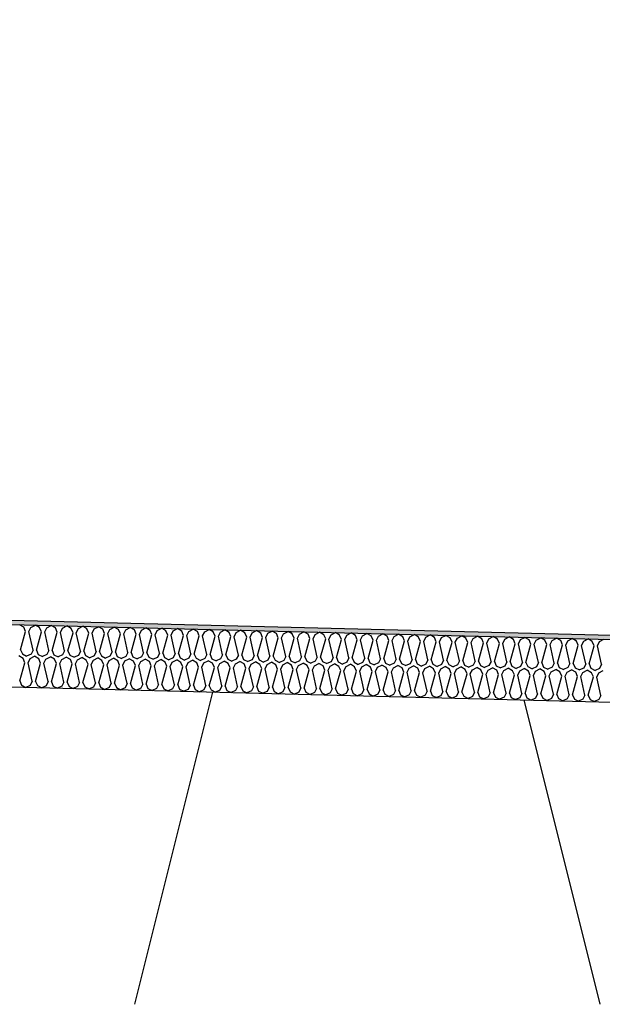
# Model space of a CAD drawing. Header units: millimetres. Extents: x -78790 to -55226, y -2070 to 11020.
# Tile 94 of 108: x -63424 to -63144, y 6969 to 7442. Entities that reach past the tile are written whole.
import ezdxf

# ---------------------------------------------------------------- set-up
doc = ezdxf.new("R2010")
doc.units = ezdxf.units.MM
doc.header["$LTSCALE"] = 0.5
doc.header["$MEASUREMENT"] = 0
doc.linetypes.add('PLINE', pattern=[0])
for name, color, linetype in [('261- Primærkonstruksjon (tak) (Skravur)(Nye konstruksjoner)', 7, 'Continuous'), ('261- Primærkonstruksjon (tak)(Nye konstruksjoner)', 7, 'Continuous'), ('262- Taktekking (Skravur)(Nye konstruksjoner)', 7, 'Continuous'), ('262- Taktekking(Nye konstruksjoner)', 7, 'Continuous')]:
    doc.layers.add(name, color=color, linetype=linetype)

# ---------------------------------------------------------------- blocks, each defined once
blk = doc.blocks.new('*X12')
at = {"layer": '262- Taktekking (Skravur)(Nye konstruksjoner)', "linetype": 'PLINE'}
for p, q in [((-63421.83, 7149.94), (-63423.88, 7151.15)), ((-63418.39, 7149.86), (-63416.29, 7150.96)), ((-63414.25, 7149.75), (-63416.29, 7150.96)), ((-63423.38, 7139.15), (-63420.96, 7147.89)), ((-63420.96, 7147.89), (-63421.83, 7149.94)), ((-63419.37, 7147.85), (-63418.39, 7149.86)), ((-63417.39, 7139), (-63419.37, 7147.85)), ((-63415.79, 7138.96), (-63413.37, 7147.7)), ((-63413.37, 7147.7), (-63414.25, 7149.75)), ((-63411.78, 7147.66), (-63410.8, 7149.67)), ((-63409.8, 7138.81), (-63411.78, 7147.66)), ((-63410.8, 7149.67), (-63408.7, 7150.77)), ((-63406.66, 7149.57), (-63408.7, 7150.77)), ((-63408.21, 7138.77), (-63405.79, 7147.51)), ((-63405.79, 7147.51), (-63406.66, 7149.57)), ((-63404.19, 7147.47), (-63403.22, 7149.48)), ((-63402.22, 7138.62), (-63404.19, 7147.47)), ((-63403.22, 7149.48), (-63401.12, 7150.58)), ((-63399.08, 7149.38), (-63401.12, 7150.58)), ((-63400.62, 7138.58), (-63398.2, 7147.32)), ((-63398.2, 7147.32), (-63399.08, 7149.38)), ((-63396.61, 7147.28), (-63395.63, 7149.29)), ((-63394.63, 7138.43), (-63396.61, 7147.28)), ((-63395.63, 7149.29), (-63393.53, 7150.39)), ((-63391.49, 7149.19), (-63393.53, 7150.39)), ((-63393.04, 7138.39), (-63390.62, 7147.13)), ((-63390.62, 7147.13), (-63391.49, 7149.19)), ((-63389.02, 7147.09), (-63388.05, 7149.1)), ((-63387.04, 7138.24), (-63389.02, 7147.09)), ((-63388.05, 7149.1), (-63385.95, 7150.2)), ((-63383.9, 7149), (-63385.95, 7150.2)), ((-63385.45, 7138.2), (-63383.03, 7146.94)), ((-63383.03, 7146.94), (-63383.9, 7149)), ((-63381.44, 7146.9), (-63380.46, 7148.91)), ((-63379.46, 7138.05), (-63381.44, 7146.9)), ((-63380.46, 7148.91), (-63378.36, 7150.01)), ((-63376.32, 7148.81), (-63378.36, 7150.01)), ((-63377.86, 7138.01), (-63375.45, 7146.75)), ((-63375.45, 7146.75), (-63376.32, 7148.81)), ((-63373.85, 7146.71), (-63372.88, 7148.72)), ((-63371.87, 7137.86), (-63373.85, 7146.71)), ((-63372.88, 7148.72), (-63370.78, 7149.82)), ((-63368.73, 7148.62), (-63370.78, 7149.82)), ((-63370.28, 7137.82), (-63367.86, 7146.56)), ((-63367.86, 7146.56), (-63368.73, 7148.62)), ((-63366.27, 7146.52), (-63365.29, 7148.53)), ((-63364.29, 7137.67), (-63366.27, 7146.52)), ((-63365.29, 7148.53), (-63363.19, 7149.64)), ((-63361.15, 7148.43), (-63363.19, 7149.64)), ((-63362.69, 7137.63), (-63360.27, 7146.37)), ((-63360.27, 7146.37), (-63361.15, 7148.43)), ((-63358.68, 7146.33), (-63357.71, 7148.34)), ((-63356.7, 7137.48), (-63358.68, 7146.33)), ((-63357.71, 7148.34), (-63355.61, 7149.45)), ((-63353.56, 7148.24), (-63355.61, 7149.45)), ((-63352.69, 7146.18), (-63353.56, 7148.24)), ((-63351.1, 7146.14), (-63350.12, 7148.15)), ((-63350.12, 7148.15), (-63348.02, 7149.26)), ((-63345.98, 7148.05), (-63348.02, 7149.26)), ((-63345.1, 7145.99), (-63345.98, 7148.05)), ((-63343.51, 7145.95), (-63342.53, 7147.96)), ((-63342.53, 7147.96), (-63340.43, 7149.07)), ((-63338.39, 7147.86), (-63340.43, 7149.07)), ((-63337.52, 7145.8), (-63338.39, 7147.86)), ((-63335.92, 7145.76), (-63334.95, 7147.77)), ((-63334.95, 7147.77), (-63332.85, 7148.88)), ((-63330.81, 7147.67), (-63332.85, 7148.88)), ((-63329.93, 7145.61), (-63330.81, 7147.67)), ((-63328.34, 7145.57), (-63327.36, 7147.58)), ((-63327.36, 7147.58), (-63325.26, 7148.69)), ((-63323.22, 7147.48), (-63325.26, 7148.69)), ((-63322.35, 7145.42), (-63323.22, 7147.48)), ((-63320.75, 7145.38), (-63319.78, 7147.39)), ((-63319.78, 7147.39), (-63317.68, 7148.5)), ((-63315.64, 7147.29), (-63317.68, 7148.5)), ((-63314.76, 7145.24), (-63315.64, 7147.29)), ((-63313.17, 7145.2), (-63312.19, 7147.2)), ((-63312.19, 7147.2), (-63310.09, 7148.31)), ((-63308.05, 7147.1), (-63310.09, 7148.31)), ((-63307.18, 7145.05), (-63308.05, 7147.1)), ((-63305.58, 7145.01), (-63304.61, 7147.01)), ((-63304.61, 7147.01), (-63302.51, 7148.12)), ((-63300.46, 7146.91), (-63302.51, 7148.12)), ((-63299.59, 7144.86), (-63300.46, 7146.91)), ((-63298, 7144.82), (-63297.02, 7146.82)), ((-63297.02, 7146.82), (-63294.92, 7147.93)), ((-63292.88, 7146.72), (-63294.92, 7147.93)), ((-63292.01, 7144.67), (-63292.88, 7146.72)), ((-63290.41, 7144.63), (-63289.44, 7146.63)), ((-63289.44, 7146.63), (-63287.34, 7147.74)), ((-63285.29, 7146.53), (-63287.34, 7147.74)), ((-63284.42, 7144.48), (-63285.29, 7146.53)), ((-63282.83, 7144.44), (-63281.85, 7146.44)), ((-63281.85, 7146.44), (-63279.75, 7147.55)), ((-63277.71, 7146.34), (-63279.75, 7147.55)), ((-63276.83, 7144.29), (-63277.71, 7146.34)), ((-63275.24, 7144.25), (-63274.27, 7146.26)), ((-63274.27, 7146.26), (-63272.16, 7147.36)), ((-63270.12, 7146.15), (-63272.16, 7147.36)), ((-63266.68, 7146.07), (-63264.58, 7147.17)), ((-63262.54, 7145.96), (-63264.58, 7147.17)), ((-63259.09, 7145.88), (-63256.99, 7146.98)), ((-63254.95, 7145.77), (-63256.99, 7146.98)), ((-63251.51, 7145.69), (-63249.41, 7146.79)), ((-63247.37, 7145.58), (-63249.41, 7146.79)), ((-63243.92, 7145.5), (-63241.82, 7146.6)), ((-63239.78, 7145.39), (-63241.82, 7146.6)), ((-63236.34, 7145.31), (-63234.24, 7146.41)), ((-63232.19, 7145.2), (-63234.24, 7146.41)), ((-63228.75, 7145.12), (-63226.65, 7146.22)), ((-63224.61, 7145.01), (-63226.65, 7146.22)), ((-63355.11, 7137.44), (-63352.69, 7146.18)), ((-63349.12, 7137.29), (-63351.1, 7146.14)), ((-63347.52, 7137.25), (-63345.1, 7145.99)), ((-63341.53, 7137.1), (-63343.51, 7145.95)), ((-63339.94, 7137.06), (-63337.52, 7145.8)), ((-63333.95, 7136.91), (-63335.92, 7145.76)), ((-63332.35, 7136.87), (-63329.93, 7145.61)), ((-63326.36, 7136.72), (-63328.34, 7145.57)), ((-63324.77, 7136.68), (-63322.35, 7145.42)), ((-63318.77, 7136.53), (-63320.75, 7145.38)), ((-63317.18, 7136.49), (-63314.76, 7145.24)), ((-63311.19, 7136.34), (-63313.17, 7145.2)), ((-63309.6, 7136.3), (-63307.18, 7145.05)), ((-63303.6, 7136.15), (-63305.58, 7145.01)), ((-63302.01, 7136.11), (-63299.59, 7144.86)), ((-63296.02, 7135.96), (-63298, 7144.82)), ((-63294.42, 7135.92), (-63292.01, 7144.67)), ((-63288.43, 7135.78), (-63290.41, 7144.63)), ((-63286.84, 7135.74), (-63284.42, 7144.48)), ((-63280.85, 7135.59), (-63282.83, 7144.44)), ((-63279.25, 7135.55), (-63276.83, 7144.29)), ((-63273.26, 7135.4), (-63275.24, 7144.25)), ((-63271.67, 7135.36), (-63269.25, 7144.1)), ((-63269.25, 7144.1), (-63270.12, 7146.15)), ((-63267.65, 7144.06), (-63266.68, 7146.07)), ((-63265.68, 7135.21), (-63267.65, 7144.06)), ((-63264.08, 7135.17), (-63261.66, 7143.91)), ((-63261.66, 7143.91), (-63262.54, 7145.96)), ((-63260.07, 7143.87), (-63259.09, 7145.88)), ((-63258.09, 7135.02), (-63260.07, 7143.87)), ((-63256.5, 7134.98), (-63254.08, 7143.72)), ((-63254.08, 7143.72), (-63254.95, 7145.77)), ((-63252.48, 7143.68), (-63251.51, 7145.69)), ((-63250.5, 7134.83), (-63252.48, 7143.68)), ((-63248.91, 7134.79), (-63246.49, 7143.53)), ((-63246.49, 7143.53), (-63247.37, 7145.58)), ((-63244.9, 7143.49), (-63243.92, 7145.5)), ((-63242.92, 7134.64), (-63244.9, 7143.49)), ((-63241.33, 7134.6), (-63238.91, 7143.34)), ((-63238.91, 7143.34), (-63239.78, 7145.39)), ((-63237.31, 7143.3), (-63236.34, 7145.31)), ((-63235.33, 7134.45), (-63237.31, 7143.3)), ((-63233.74, 7134.41), (-63231.32, 7143.15)), ((-63231.32, 7143.15), (-63232.19, 7145.2)), ((-63229.73, 7143.11), (-63228.75, 7145.12)), ((-63227.75, 7134.26), (-63229.73, 7143.11)), ((-63226.15, 7134.22), (-63223.74, 7142.96)), ((-63223.74, 7142.96), (-63224.61, 7145.01)), ((-63222.14, 7142.92), (-63221.17, 7144.93)), ((-63220.16, 7134.07), (-63222.14, 7142.92)), ((-63221.17, 7144.93), (-63219.07, 7146.03)), ((-63217.02, 7144.82), (-63219.07, 7146.03)), ((-63218.57, 7134.03), (-63216.15, 7142.77)), ((-63216.15, 7142.77), (-63217.02, 7144.82)), ((-63214.56, 7142.73), (-63213.58, 7144.74)), ((-63212.58, 7133.88), (-63214.56, 7142.73)), ((-63213.58, 7144.74), (-63211.48, 7145.84)), ((-63209.44, 7144.63), (-63211.48, 7145.84)), ((-63210.98, 7133.84), (-63208.56, 7142.58)), ((-63208.56, 7142.58), (-63209.44, 7144.63)), ((-63206.97, 7142.54), (-63206, 7144.55)), ((-63204.99, 7133.69), (-63206.97, 7142.54)), ((-63206, 7144.55), (-63203.89, 7145.65)), ((-63201.85, 7144.44), (-63203.89, 7145.65)), ((-63203.4, 7133.65), (-63200.98, 7142.39)), ((-63200.98, 7142.39), (-63201.85, 7144.44)), ((-63199.39, 7142.35), (-63198.41, 7144.36)), ((-63197.41, 7133.5), (-63199.39, 7142.35)), ((-63198.41, 7144.36), (-63196.31, 7145.46)), ((-63194.27, 7144.26), (-63196.31, 7145.46)), ((-63195.81, 7133.46), (-63193.39, 7142.2)), ((-63193.39, 7142.2), (-63194.27, 7144.26)), ((-63191.8, 7142.16), (-63190.82, 7144.17)), ((-63189.82, 7133.31), (-63191.8, 7142.16)), ((-63190.82, 7144.17), (-63188.72, 7145.27)), ((-63186.68, 7144.07), (-63188.72, 7145.27)), ((-63188.23, 7133.27), (-63185.81, 7142.01)), ((-63185.81, 7142.01), (-63186.68, 7144.07)), ((-63184.21, 7141.97), (-63183.24, 7143.98)), ((-63182.23, 7133.12), (-63184.21, 7141.97)), ((-63183.24, 7143.98), (-63181.14, 7145.08)), ((-63179.1, 7143.88), (-63181.14, 7145.08)), ((-63180.64, 7133.08), (-63178.22, 7141.82)), ((-63178.22, 7141.82), (-63179.1, 7143.88)), ((-63176.63, 7141.78), (-63175.65, 7143.79)), ((-63174.65, 7132.93), (-63176.63, 7141.78)), ((-63175.65, 7143.79), (-63173.55, 7144.89)), ((-63171.51, 7143.69), (-63173.55, 7144.89)), ((-63173.06, 7132.89), (-63170.64, 7141.63)), ((-63170.64, 7141.63), (-63171.51, 7143.69)), ((-63169.04, 7141.59), (-63168.07, 7143.6)), ((-63167.06, 7132.74), (-63169.04, 7141.59)), ((-63168.07, 7143.6), (-63165.97, 7144.7)), ((-63163.92, 7143.5), (-63165.97, 7144.7)), ((-63163.05, 7141.44), (-63163.92, 7143.5)), ((-63161.46, 7141.4), (-63160.48, 7143.41)), ((-63160.48, 7143.41), (-63158.38, 7144.51)), ((-63156.34, 7143.31), (-63158.38, 7144.51)), ((-63155.47, 7141.25), (-63156.34, 7143.31)), ((-63153.87, 7141.21), (-63152.9, 7143.22)), ((-63152.9, 7143.22), (-63150.8, 7144.33)), ((-63148.75, 7143.12), (-63150.8, 7144.33)), ((-63147.88, 7141.06), (-63148.75, 7143.12)), ((-63146.29, 7141.02), (-63145.31, 7143.03)), ((-63145.31, 7143.03), (-63143.21, 7144.14)), ((-63423.38, 7139.15), (-63422.5, 7137.09)), ((-63422.5, 7137.09), (-63420.46, 7136.06)), ((-63418.36, 7136.99), (-63420.46, 7136.06)), ((-63417.39, 7139), (-63418.36, 7136.99)), ((-63415.79, 7138.96), (-63414.92, 7136.9)), ((-63414.92, 7136.9), (-63412.87, 7135.87)), ((-63410.78, 7136.8), (-63412.87, 7135.87)), ((-63409.8, 7138.81), (-63410.78, 7136.8)), ((-63408.21, 7138.77), (-63407.33, 7136.71)), ((-63402.22, 7138.62), (-63403.19, 7136.61)), ((-63400.62, 7138.58), (-63399.75, 7136.53)), ((-63394.63, 7138.43), (-63395.6, 7136.42)), ((-63393.04, 7138.39), (-63392.16, 7136.34)), ((-63387.04, 7138.24), (-63388.02, 7136.23)), ((-63385.45, 7138.2), (-63384.58, 7136.15)), ((-63379.46, 7138.05), (-63380.43, 7136.04)), ((-63377.86, 7138.01), (-63376.99, 7135.96)), ((-63371.87, 7137.86), (-63372.85, 7135.85)), ((-63370.28, 7137.82), (-63369.41, 7135.77)), ((-63364.29, 7137.67), (-63365.26, 7135.66)), ((-63362.69, 7137.63), (-63361.82, 7135.58)), ((-63356.7, 7137.48), (-63357.68, 7135.47)), ((-63355.11, 7137.44), (-63354.23, 7135.39)), ((-63349.12, 7137.29), (-63350.09, 7135.28)), ((-63347.52, 7137.25), (-63346.65, 7135.2)), ((-63341.53, 7137.1), (-63342.51, 7135.09)), ((-63339.94, 7137.06), (-63339.06, 7135.01)), ((-63333.95, 7136.91), (-63334.92, 7134.9)), ((-63332.35, 7136.87), (-63331.48, 7134.82)), ((-63165.47, 7132.7), (-63163.05, 7141.44)), ((-63159.48, 7132.55), (-63161.46, 7141.4)), ((-63157.88, 7132.51), (-63155.47, 7141.25)), ((-63151.89, 7132.36), (-63153.87, 7141.21)), ((-63150.3, 7132.32), (-63147.88, 7141.06)), ((-63144.31, 7132.17), (-63146.29, 7141.02)), ((-63422.21, 7134.95), (-63424.25, 7136.16)), ((-63423.75, 7124.15), (-63421.33, 7132.89)), ((-63421.33, 7132.89), (-63422.21, 7134.95)), ((-63419.74, 7132.85), (-63418.77, 7134.86)), ((-63417.76, 7124), (-63419.74, 7132.85)), ((-63418.77, 7134.86), (-63416.66, 7135.97)), ((-63414.62, 7134.76), (-63416.66, 7135.97)), ((-63416.17, 7123.96), (-63413.75, 7132.71)), ((-63413.75, 7132.71), (-63414.62, 7134.76)), ((-63412.15, 7132.67), (-63411.18, 7134.67)), ((-63410.18, 7123.81), (-63412.15, 7132.67)), ((-63411.18, 7134.67), (-63409.08, 7135.78)), ((-63407.04, 7134.57), (-63409.08, 7135.78)), ((-63408.58, 7123.77), (-63406.16, 7132.52)), ((-63407.33, 7136.71), (-63405.29, 7135.68)), ((-63406.16, 7132.52), (-63407.04, 7134.57)), ((-63403.19, 7136.61), (-63405.29, 7135.68)), ((-63404.57, 7132.48), (-63403.59, 7134.48)), ((-63402.59, 7123.62), (-63404.57, 7132.48)), ((-63403.59, 7134.48), (-63401.49, 7135.59)), ((-63399.45, 7134.38), (-63401.49, 7135.59)), ((-63401, 7123.58), (-63398.58, 7132.33)), ((-63399.75, 7136.53), (-63397.7, 7135.49)), ((-63398.58, 7132.33), (-63399.45, 7134.38)), ((-63395.6, 7136.42), (-63397.7, 7135.49)), ((-63396.98, 7132.29), (-63396.01, 7134.29)), ((-63395, 7123.43), (-63396.98, 7132.29)), ((-63396.01, 7134.29), (-63393.91, 7135.4)), ((-63391.87, 7134.19), (-63393.91, 7135.4)), ((-63393.41, 7123.39), (-63390.99, 7132.14)), ((-63392.16, 7136.34), (-63390.12, 7135.3)), ((-63390.99, 7132.14), (-63391.87, 7134.19)), ((-63388.02, 7136.23), (-63390.12, 7135.3)), ((-63389.4, 7132.1), (-63388.42, 7134.1)), ((-63387.42, 7123.25), (-63389.4, 7132.1)), ((-63388.42, 7134.1), (-63386.32, 7135.21)), ((-63384.28, 7134), (-63386.32, 7135.21)), ((-63384.58, 7136.15), (-63382.53, 7135.11)), ((-63383.41, 7131.95), (-63384.28, 7134)), ((-63380.43, 7136.04), (-63382.53, 7135.11)), ((-63381.81, 7131.91), (-63380.84, 7133.91)), ((-63380.84, 7133.91), (-63378.74, 7135.02)), ((-63376.69, 7133.81), (-63378.74, 7135.02)), ((-63376.99, 7135.96), (-63374.94, 7134.92)), ((-63375.82, 7131.76), (-63376.69, 7133.81)), ((-63372.85, 7135.85), (-63374.94, 7134.92)), ((-63374.23, 7131.72), (-63373.25, 7133.73)), ((-63373.25, 7133.73), (-63371.15, 7134.83)), ((-63369.11, 7133.62), (-63371.15, 7134.83)), ((-63369.41, 7135.77), (-63367.36, 7134.73)), ((-63368.24, 7131.57), (-63369.11, 7133.62)), ((-63365.26, 7135.66), (-63367.36, 7134.73)), ((-63366.64, 7131.53), (-63365.67, 7133.54)), ((-63365.67, 7133.54), (-63363.57, 7134.64)), ((-63361.52, 7133.43), (-63363.57, 7134.64)), ((-63361.82, 7135.58), (-63359.77, 7134.55)), ((-63360.65, 7131.38), (-63361.52, 7133.43)), ((-63357.68, 7135.47), (-63359.77, 7134.55)), ((-63359.06, 7131.34), (-63358.08, 7133.35)), ((-63358.08, 7133.35), (-63355.98, 7134.45)), ((-63353.94, 7133.24), (-63355.98, 7134.45)), ((-63354.23, 7135.39), (-63352.19, 7134.36)), ((-63353.06, 7131.19), (-63353.94, 7133.24)), ((-63350.09, 7135.28), (-63352.19, 7134.36)), ((-63351.47, 7131.15), (-63350.5, 7133.16)), ((-63350.5, 7133.16), (-63348.39, 7134.26)), ((-63346.35, 7133.05), (-63348.39, 7134.26)), ((-63346.65, 7135.2), (-63344.6, 7134.17)), ((-63345.48, 7131), (-63346.35, 7133.05)), ((-63342.51, 7135.09), (-63344.6, 7134.17)), ((-63343.88, 7130.96), (-63342.91, 7132.97)), ((-63342.91, 7132.97), (-63340.81, 7134.07)), ((-63338.77, 7132.86), (-63340.81, 7134.07)), ((-63339.06, 7135.01), (-63337.02, 7133.98)), ((-63337.89, 7130.81), (-63338.77, 7132.86)), ((-63334.92, 7134.9), (-63337.02, 7133.98)), ((-63336.3, 7130.77), (-63335.32, 7132.78)), ((-63335.32, 7132.78), (-63333.22, 7133.88)), ((-63331.18, 7132.67), (-63333.22, 7133.88)), ((-63331.48, 7134.82), (-63329.43, 7133.79)), ((-63330.31, 7130.62), (-63331.18, 7132.67)), ((-63327.34, 7134.72), (-63329.43, 7133.79)), ((-63328.71, 7130.58), (-63327.74, 7132.59)), ((-63327.74, 7132.59), (-63325.64, 7133.69)), ((-63326.36, 7136.72), (-63327.34, 7134.72)), ((-63323.6, 7132.48), (-63325.64, 7133.69)), ((-63324.77, 7136.68), (-63323.89, 7134.63)), ((-63323.89, 7134.63), (-63321.85, 7133.6)), ((-63322.72, 7130.43), (-63323.6, 7132.48)), ((-63319.75, 7134.53), (-63321.85, 7133.6)), ((-63321.13, 7130.39), (-63320.15, 7132.4)), ((-63320.15, 7132.4), (-63318.05, 7133.5)), ((-63318.77, 7136.53), (-63319.75, 7134.53)), ((-63316.01, 7132.29), (-63318.05, 7133.5)), ((-63317.18, 7136.49), (-63316.31, 7134.44)), ((-63316.31, 7134.44), (-63314.26, 7133.41)), ((-63315.14, 7130.24), (-63316.01, 7132.29)), ((-63312.16, 7134.34), (-63314.26, 7133.41)), ((-63313.54, 7130.2), (-63312.57, 7132.21)), ((-63312.57, 7132.21), (-63310.47, 7133.31)), ((-63311.19, 7136.34), (-63312.16, 7134.34)), ((-63308.42, 7132.1), (-63310.47, 7133.31)), ((-63309.6, 7136.3), (-63308.72, 7134.25)), ((-63308.72, 7134.25), (-63306.67, 7133.22)), ((-63307.55, 7130.05), (-63308.42, 7132.1)), ((-63304.58, 7134.15), (-63306.67, 7133.22)), ((-63304.98, 7132.02), (-63302.88, 7133.12)), ((-63303.6, 7136.15), (-63304.58, 7134.15)), ((-63300.84, 7131.91), (-63302.88, 7133.12)), ((-63302.01, 7136.11), (-63301.14, 7134.06)), ((-63301.14, 7134.06), (-63299.09, 7133.03)), ((-63296.99, 7133.96), (-63299.09, 7133.03)), ((-63297.4, 7131.83), (-63295.3, 7132.93)), ((-63296.02, 7135.96), (-63296.99, 7133.96)), ((-63293.25, 7131.73), (-63295.3, 7132.93)), ((-63294.42, 7135.92), (-63293.55, 7133.87)), ((-63293.55, 7133.87), (-63291.5, 7132.84)), ((-63289.41, 7133.77), (-63291.5, 7132.84)), ((-63289.81, 7131.64), (-63287.71, 7132.74)), ((-63288.43, 7135.78), (-63289.41, 7133.77)), ((-63285.67, 7131.54), (-63287.71, 7132.74)), ((-63286.84, 7135.74), (-63285.96, 7133.68)), ((-63285.96, 7133.68), (-63283.92, 7132.65)), ((-63281.82, 7133.58), (-63283.92, 7132.65)), ((-63282.23, 7131.45), (-63280.13, 7132.55)), ((-63280.85, 7135.59), (-63281.82, 7133.58)), ((-63278.08, 7131.35), (-63280.13, 7132.55)), ((-63279.25, 7135.55), (-63278.38, 7133.49)), ((-63278.38, 7133.49), (-63276.33, 7132.46)), ((-63274.24, 7133.39), (-63276.33, 7132.46)), ((-63274.64, 7131.26), (-63272.54, 7132.36)), ((-63273.26, 7135.4), (-63274.24, 7133.39)), ((-63270.5, 7131.16), (-63272.54, 7132.36)), ((-63271.67, 7135.36), (-63270.79, 7133.3)), ((-63270.79, 7133.3), (-63268.75, 7132.27)), ((-63266.65, 7133.2), (-63268.75, 7132.27)), ((-63267.05, 7131.07), (-63264.95, 7132.17)), ((-63265.68, 7135.21), (-63266.65, 7133.2)), ((-63262.91, 7130.97), (-63264.95, 7132.17)), ((-63264.08, 7135.17), (-63263.21, 7133.11)), ((-63263.21, 7133.11), (-63261.16, 7132.08)), ((-63259.07, 7133.01), (-63261.16, 7132.08)), ((-63258.09, 7135.02), (-63259.07, 7133.01)), ((-63256.5, 7134.98), (-63255.62, 7132.92)), ((-63255.62, 7132.92), (-63253.58, 7131.89)), ((-63251.48, 7132.82), (-63253.58, 7131.89)), ((-63250.5, 7134.83), (-63251.48, 7132.82)), ((-63248.91, 7134.79), (-63248.04, 7132.73)), ((-63248.04, 7132.73), (-63245.99, 7131.7)), ((-63243.89, 7132.63), (-63245.99, 7131.7)), ((-63242.92, 7134.64), (-63243.89, 7132.63)), ((-63241.33, 7134.6), (-63240.45, 7132.54)), ((-63240.45, 7132.54), (-63238.4, 7131.51)), ((-63236.31, 7132.44), (-63238.4, 7131.51)), ((-63235.33, 7134.45), (-63236.31, 7132.44)), ((-63233.74, 7134.41), (-63232.87, 7132.35)), ((-63232.87, 7132.35), (-63230.82, 7131.32)), ((-63228.72, 7132.25), (-63230.82, 7131.32)), ((-63227.75, 7134.26), (-63228.72, 7132.25)), ((-63226.15, 7134.22), (-63225.28, 7132.16)), ((-63225.28, 7132.16), (-63223.23, 7131.13)), ((-63221.14, 7132.06), (-63223.23, 7131.13)), ((-63220.16, 7134.07), (-63221.14, 7132.06)), ((-63218.57, 7134.03), (-63217.7, 7131.97)), ((-63212.58, 7133.88), (-63213.55, 7131.87)), ((-63210.98, 7133.84), (-63210.11, 7131.78)), ((-63204.99, 7133.69), (-63205.97, 7131.68)), ((-63203.4, 7133.65), (-63202.52, 7131.59)), ((-63197.41, 7133.5), (-63198.38, 7131.49)), ((-63195.81, 7133.46), (-63194.94, 7131.41)), ((-63189.82, 7133.31), (-63190.8, 7131.3)), ((-63188.23, 7133.27), (-63187.35, 7131.22)), ((-63182.23, 7133.12), (-63183.21, 7131.11)), ((-63180.64, 7133.08), (-63179.77, 7131.03)), ((-63174.65, 7132.93), (-63175.62, 7130.92)), ((-63173.06, 7132.89), (-63172.18, 7130.84)), ((-63167.06, 7132.74), (-63168.04, 7130.73)), ((-63165.47, 7132.7), (-63164.6, 7130.65)), ((-63159.48, 7132.55), (-63160.45, 7130.54)), ((-63157.88, 7132.51), (-63157.01, 7130.46)), ((-63151.89, 7132.36), (-63152.87, 7130.35)), ((-63150.3, 7132.32), (-63149.43, 7130.27)), ((-63144.31, 7132.17), (-63145.28, 7130.16)), ((-63385.83, 7123.21), (-63383.41, 7131.95)), ((-63379.83, 7123.06), (-63381.81, 7131.91)), ((-63378.24, 7123.02), (-63375.82, 7131.76)), ((-63372.25, 7122.87), (-63374.23, 7131.72)), ((-63370.65, 7122.83), (-63368.24, 7131.57)), ((-63364.66, 7122.68), (-63366.64, 7131.53)), ((-63363.07, 7122.64), (-63360.65, 7131.38)), ((-63357.08, 7122.49), (-63359.06, 7131.34)), ((-63355.48, 7122.45), (-63353.06, 7131.19)), ((-63349.49, 7122.3), (-63351.47, 7131.15)), ((-63347.9, 7122.26), (-63345.48, 7131)), ((-63341.91, 7122.11), (-63343.88, 7130.96)), ((-63340.31, 7122.07), (-63337.89, 7130.81)), ((-63334.32, 7121.92), (-63336.3, 7130.77)), ((-63332.73, 7121.88), (-63330.31, 7130.62)), ((-63326.73, 7121.73), (-63328.71, 7130.58)), ((-63325.14, 7121.69), (-63322.72, 7130.43)), ((-63319.15, 7121.54), (-63321.13, 7130.39)), ((-63317.56, 7121.5), (-63315.14, 7130.24)), ((-63311.56, 7121.35), (-63313.54, 7130.2)), ((-63309.97, 7121.31), (-63307.55, 7130.05)), ((-63305.96, 7130.01), (-63304.98, 7132.02)), ((-63303.98, 7121.16), (-63305.96, 7130.01)), ((-63302.38, 7121.12), (-63299.97, 7129.86)), ((-63299.97, 7129.86), (-63300.84, 7131.91)), ((-63298.37, 7129.82), (-63297.4, 7131.83)), ((-63296.39, 7120.97), (-63298.37, 7129.82)), ((-63294.8, 7120.93), (-63292.38, 7129.67)), ((-63292.38, 7129.67), (-63293.25, 7131.73)), ((-63290.79, 7129.63), (-63289.81, 7131.64)), ((-63288.81, 7120.78), (-63290.79, 7129.63)), ((-63287.21, 7120.74), (-63284.79, 7129.48)), ((-63284.79, 7129.48), (-63285.67, 7131.54)), ((-63283.2, 7129.44), (-63282.23, 7131.45)), ((-63281.22, 7120.59), (-63283.2, 7129.44)), ((-63279.63, 7120.55), (-63277.21, 7129.29)), ((-63277.21, 7129.29), (-63278.08, 7131.35)), ((-63275.62, 7129.25), (-63274.64, 7131.26)), ((-63273.64, 7120.4), (-63275.62, 7129.25)), ((-63272.04, 7120.36), (-63269.62, 7129.1)), ((-63269.62, 7129.1), (-63270.5, 7131.16)), ((-63268.03, 7129.06), (-63267.05, 7131.07)), ((-63266.05, 7120.21), (-63268.03, 7129.06)), ((-63264.46, 7120.17), (-63262.04, 7128.91)), ((-63262.04, 7128.91), (-63262.91, 7130.97)), ((-63260.44, 7128.87), (-63259.47, 7130.88)), ((-63258.46, 7120.02), (-63260.44, 7128.87)), ((-63259.47, 7130.88), (-63257.37, 7131.98)), ((-63255.33, 7130.78), (-63257.37, 7131.98)), ((-63256.87, 7119.98), (-63254.45, 7128.72)), ((-63254.45, 7128.72), (-63255.33, 7130.78)), ((-63252.86, 7128.68), (-63251.88, 7130.69)), ((-63250.88, 7119.83), (-63252.86, 7128.68)), ((-63251.88, 7130.69), (-63249.78, 7131.8)), ((-63247.74, 7130.59), (-63249.78, 7131.8)), ((-63249.29, 7119.79), (-63246.87, 7128.53)), ((-63246.87, 7128.53), (-63247.74, 7130.59)), ((-63245.27, 7128.49), (-63244.3, 7130.5)), ((-63243.29, 7119.64), (-63245.27, 7128.49)), ((-63244.3, 7130.5), (-63242.2, 7131.61)), ((-63240.15, 7130.4), (-63242.2, 7131.61)), ((-63241.7, 7119.6), (-63239.28, 7128.34)), ((-63239.28, 7128.34), (-63240.15, 7130.4)), ((-63237.69, 7128.3), (-63236.71, 7130.31)), ((-63235.71, 7119.45), (-63237.69, 7128.3)), ((-63236.71, 7130.31), (-63234.61, 7131.42)), ((-63232.57, 7130.21), (-63234.61, 7131.42)), ((-63234.11, 7119.41), (-63231.7, 7128.15)), ((-63231.7, 7128.15), (-63232.57, 7130.21)), ((-63230.1, 7128.11), (-63229.13, 7130.12)), ((-63228.12, 7119.26), (-63230.1, 7128.11)), ((-63229.13, 7130.12), (-63227.03, 7131.23)), ((-63224.98, 7130.02), (-63227.03, 7131.23)), ((-63226.53, 7119.22), (-63224.11, 7127.96)), ((-63224.11, 7127.96), (-63224.98, 7130.02)), ((-63222.52, 7127.92), (-63221.54, 7129.93)), ((-63220.54, 7119.07), (-63222.52, 7127.92)), ((-63221.54, 7129.93), (-63219.44, 7131.04)), ((-63217.4, 7129.83), (-63219.44, 7131.04)), ((-63218.94, 7119.03), (-63216.52, 7127.77)), ((-63217.7, 7131.97), (-63215.65, 7130.94)), ((-63216.52, 7127.77), (-63217.4, 7129.83)), ((-63213.55, 7131.87), (-63215.65, 7130.94)), ((-63214.93, 7127.73), (-63213.96, 7129.74)), ((-63212.95, 7118.88), (-63214.93, 7127.73)), ((-63213.96, 7129.74), (-63211.86, 7130.85)), ((-63209.81, 7129.64), (-63211.86, 7130.85)), ((-63211.36, 7118.84), (-63208.94, 7127.58)), ((-63210.11, 7131.78), (-63208.06, 7130.75)), ((-63208.94, 7127.58), (-63209.81, 7129.64)), ((-63205.97, 7131.68), (-63208.06, 7130.75)), ((-63207.35, 7127.54), (-63206.37, 7129.55)), ((-63205.37, 7118.69), (-63207.35, 7127.54)), ((-63206.37, 7129.55), (-63204.27, 7130.66)), ((-63202.23, 7129.45), (-63204.27, 7130.66)), ((-63203.77, 7118.65), (-63201.35, 7127.4)), ((-63202.52, 7131.59), (-63200.48, 7130.56)), ((-63201.35, 7127.4), (-63202.23, 7129.45)), ((-63198.38, 7131.49), (-63200.48, 7130.56)), ((-63199.76, 7127.36), (-63198.78, 7129.36)), ((-63197.78, 7118.5), (-63199.76, 7127.36)), ((-63198.78, 7129.36), (-63196.68, 7130.47)), ((-63194.64, 7129.26), (-63196.68, 7130.47)), ((-63194.94, 7131.41), (-63192.89, 7130.37)), ((-63193.77, 7127.21), (-63194.64, 7129.26)), ((-63190.8, 7131.3), (-63192.89, 7130.37)), ((-63192.17, 7127.17), (-63191.2, 7129.17)), ((-63191.2, 7129.17), (-63189.1, 7130.28)), ((-63187.06, 7129.07), (-63189.1, 7130.28)), ((-63187.35, 7131.22), (-63185.31, 7130.18)), ((-63186.18, 7127.02), (-63187.06, 7129.07)), ((-63183.21, 7131.11), (-63185.31, 7130.18)), ((-63184.59, 7126.98), (-63183.61, 7128.98)), ((-63183.61, 7128.98), (-63181.51, 7130.09)), ((-63179.47, 7128.88), (-63181.51, 7130.09)), ((-63179.77, 7131.03), (-63177.72, 7129.99)), ((-63178.6, 7126.83), (-63179.47, 7128.88)), ((-63175.62, 7130.92), (-63177.72, 7129.99)), ((-63177, 7126.79), (-63176.03, 7128.79)), ((-63176.03, 7128.79), (-63173.93, 7129.9)), ((-63171.89, 7128.69), (-63173.93, 7129.9)), ((-63172.18, 7130.84), (-63170.13, 7129.8)), ((-63171.01, 7126.64), (-63171.89, 7128.69)), ((-63168.04, 7130.73), (-63170.13, 7129.8)), ((-63169.42, 7126.6), (-63168.44, 7128.6)), ((-63168.44, 7128.6), (-63166.34, 7129.71)), ((-63164.3, 7128.5), (-63166.34, 7129.71)), ((-63164.6, 7130.65), (-63162.55, 7129.61)), ((-63163.43, 7126.45), (-63164.3, 7128.5)), ((-63160.45, 7130.54), (-63162.55, 7129.61)), ((-63161.83, 7126.41), (-63160.86, 7128.42)), ((-63160.86, 7128.42), (-63158.76, 7129.52)), ((-63156.71, 7128.31), (-63158.76, 7129.52)), ((-63157.01, 7130.46), (-63154.96, 7129.42)), ((-63155.84, 7126.26), (-63156.71, 7128.31)), ((-63152.87, 7130.35), (-63154.96, 7129.42)), ((-63154.25, 7126.22), (-63153.27, 7128.23)), ((-63153.27, 7128.23), (-63151.17, 7129.33)), ((-63149.13, 7128.12), (-63151.17, 7129.33)), ((-63149.43, 7130.27), (-63147.38, 7129.24)), ((-63148.25, 7126.07), (-63149.13, 7128.12)), ((-63145.28, 7130.16), (-63147.38, 7129.24)), ((-63146.66, 7126.03), (-63145.69, 7128.04)), ((-63145.69, 7128.04), (-63143.59, 7129.14)), ((-63423.75, 7124.15), (-63422.88, 7122.1)), ((-63417.76, 7124), (-63418.74, 7122)), ((-63416.17, 7123.96), (-63415.29, 7121.91)), ((-63410.18, 7123.81), (-63411.15, 7121.81)), ((-63408.58, 7123.77), (-63407.71, 7121.72)), ((-63402.59, 7123.62), (-63403.57, 7121.62)), ((-63401, 7123.58), (-63400.12, 7121.53)), ((-63395, 7123.43), (-63395.98, 7121.43)), ((-63393.41, 7123.39), (-63392.54, 7121.34)), ((-63387.42, 7123.25), (-63388.39, 7121.24)), ((-63385.83, 7123.21), (-63384.95, 7121.15)), ((-63379.83, 7123.06), (-63380.81, 7121.05)), ((-63378.24, 7123.02), (-63377.37, 7120.96)), ((-63372.25, 7122.87), (-63373.22, 7120.86)), ((-63370.65, 7122.83), (-63369.78, 7120.77)), ((-63364.66, 7122.68), (-63365.64, 7120.67)), ((-63363.07, 7122.64), (-63362.2, 7120.58)), ((-63196.19, 7118.46), (-63193.77, 7127.21)), ((-63190.2, 7118.31), (-63192.17, 7127.17)), ((-63188.6, 7118.27), (-63186.18, 7127.02)), ((-63182.61, 7118.12), (-63184.59, 7126.98)), ((-63181.02, 7118.08), (-63178.6, 7126.83)), ((-63175.02, 7117.94), (-63177, 7126.79)), ((-63173.43, 7117.9), (-63171.01, 7126.64)), ((-63167.44, 7117.75), (-63169.42, 7126.6)), ((-63165.84, 7117.71), (-63163.43, 7126.45)), ((-63159.85, 7117.56), (-63161.83, 7126.41)), ((-63158.26, 7117.52), (-63155.84, 7126.26)), ((-63152.27, 7117.37), (-63154.25, 7126.22)), ((-63150.67, 7117.33), (-63148.25, 7126.07)), ((-63144.68, 7117.18), (-63146.66, 7126.03)), ((-63422.88, 7122.1), (-63420.83, 7121.07)), ((-63418.74, 7122), (-63420.83, 7121.07)), ((-63415.29, 7121.91), (-63413.25, 7120.88)), ((-63411.15, 7121.81), (-63413.25, 7120.88)), ((-63407.71, 7121.72), (-63405.66, 7120.69)), ((-63403.57, 7121.62), (-63405.66, 7120.69)), ((-63400.12, 7121.53), (-63398.08, 7120.5)), ((-63395.98, 7121.43), (-63398.08, 7120.5)), ((-63392.54, 7121.34), (-63390.49, 7120.31)), ((-63388.39, 7121.24), (-63390.49, 7120.31)), ((-63384.95, 7121.15), (-63382.9, 7120.12)), ((-63380.81, 7121.05), (-63382.9, 7120.12)), ((-63377.37, 7120.96), (-63375.32, 7119.93)), ((-63373.22, 7120.86), (-63375.32, 7119.93)), ((-63369.78, 7120.77), (-63367.73, 7119.74)), ((-63365.64, 7120.67), (-63367.73, 7119.74)), ((-63362.2, 7120.58), (-63360.15, 7119.55)), ((-63358.05, 7120.48), (-63360.15, 7119.55)), ((-63357.08, 7122.49), (-63358.05, 7120.48)), ((-63355.48, 7122.45), (-63354.61, 7120.39)), ((-63354.61, 7120.39), (-63352.56, 7119.36)), ((-63350.47, 7120.29), (-63352.56, 7119.36)), ((-63349.49, 7122.3), (-63350.47, 7120.29)), ((-63347.9, 7122.26), (-63347.02, 7120.2)), ((-63347.02, 7120.2), (-63344.98, 7119.17)), ((-63342.88, 7120.1), (-63344.98, 7119.17)), ((-63341.91, 7122.11), (-63342.88, 7120.1)), ((-63340.31, 7122.07), (-63339.44, 7120.01)), ((-63339.44, 7120.01), (-63337.39, 7118.98)), ((-63335.3, 7119.91), (-63337.39, 7118.98)), ((-63334.32, 7121.92), (-63335.3, 7119.91)), ((-63332.73, 7121.88), (-63331.85, 7119.82)), ((-63331.85, 7119.82), (-63329.81, 7118.79)), ((-63327.71, 7119.72), (-63329.81, 7118.79)), ((-63326.73, 7121.73), (-63327.71, 7119.72)), ((-63325.14, 7121.69), (-63324.27, 7119.63)), ((-63324.27, 7119.63), (-63322.22, 7118.6)), ((-63320.12, 7119.53), (-63322.22, 7118.6)), ((-63319.15, 7121.54), (-63320.12, 7119.53)), ((-63317.56, 7121.5), (-63316.68, 7119.44)), ((-63316.68, 7119.44), (-63314.63, 7118.41)), ((-63312.54, 7119.34), (-63314.63, 7118.41)), ((-63311.56, 7121.35), (-63312.54, 7119.34)), ((-63309.97, 7121.31), (-63309.1, 7119.25)), ((-63309.1, 7119.25), (-63307.05, 7118.22)), ((-63304.95, 7119.15), (-63307.05, 7118.22)), ((-63303.98, 7121.16), (-63304.95, 7119.15)), ((-63302.38, 7121.12), (-63301.51, 7119.06)), ((-63301.51, 7119.06), (-63299.46, 7118.03)), ((-63297.37, 7118.96), (-63299.46, 7118.03)), ((-63296.39, 7120.97), (-63297.37, 7118.96)), ((-63294.8, 7120.93), (-63293.93, 7118.88)), ((-63293.93, 7118.88), (-63291.88, 7117.84)), ((-63289.78, 7118.77), (-63291.88, 7117.84)), ((-63288.81, 7120.78), (-63289.78, 7118.77)), ((-63287.21, 7120.74), (-63286.34, 7118.69)), ((-63286.34, 7118.69), (-63284.29, 7117.65)), ((-63282.2, 7118.58), (-63284.29, 7117.65)), ((-63281.22, 7120.59), (-63282.2, 7118.58)), ((-63279.63, 7120.55), (-63278.75, 7118.5)), ((-63278.75, 7118.5), (-63276.71, 7117.46)), ((-63274.61, 7118.39), (-63276.71, 7117.46)), ((-63273.64, 7120.4), (-63274.61, 7118.39)), ((-63272.04, 7120.36), (-63271.17, 7118.31)), ((-63271.17, 7118.31), (-63269.12, 7117.27)), ((-63267.03, 7118.2), (-63269.12, 7117.27)), ((-63266.05, 7120.21), (-63267.03, 7118.2)), ((-63264.46, 7120.17), (-63263.58, 7118.12)), ((-63263.58, 7118.12), (-63261.54, 7117.08)), ((-63259.44, 7118.01), (-63261.54, 7117.08)), ((-63258.46, 7120.02), (-63259.44, 7118.01)), ((-63256.87, 7119.98), (-63256, 7117.93)), ((-63256, 7117.93), (-63253.95, 7116.89)), ((-63250.88, 7119.83), (-63251.85, 7117.82)), ((-63249.29, 7119.79), (-63248.41, 7117.74)), ((-63243.29, 7119.64), (-63244.27, 7117.63)), ((-63241.7, 7119.6), (-63240.83, 7117.55)), ((-63235.71, 7119.45), (-63236.68, 7117.44)), ((-63234.11, 7119.41), (-63233.24, 7117.36)), ((-63228.12, 7119.26), (-63229.1, 7117.25)), ((-63226.53, 7119.22), (-63225.66, 7117.17)), ((-63220.54, 7119.07), (-63221.51, 7117.06)), ((-63218.94, 7119.03), (-63218.07, 7116.98)), ((-63212.95, 7118.88), (-63213.93, 7116.88)), ((-63211.36, 7118.84), (-63210.48, 7116.79)), ((-63205.37, 7118.69), (-63206.34, 7116.69)), ((-63203.77, 7118.65), (-63202.9, 7116.6)), ((-63197.78, 7118.5), (-63198.76, 7116.5)), ((-63196.19, 7118.46), (-63195.31, 7116.41)), ((-63190.2, 7118.31), (-63191.17, 7116.31)), ((-63188.6, 7118.27), (-63187.73, 7116.22)), ((-63182.61, 7118.12), (-63183.58, 7116.12)), ((-63181.02, 7118.08), (-63180.14, 7116.03)), ((-63175.02, 7117.94), (-63176, 7115.93)), ((-63173.43, 7117.9), (-63172.56, 7115.84)), ((-63251.85, 7117.82), (-63253.95, 7116.89)), ((-63248.41, 7117.74), (-63246.37, 7116.71)), ((-63244.27, 7117.63), (-63246.37, 7116.71)), ((-63240.83, 7117.55), (-63238.78, 7116.52)), ((-63236.68, 7117.44), (-63238.78, 7116.52)), ((-63233.24, 7117.36), (-63231.19, 7116.33)), ((-63229.1, 7117.25), (-63231.19, 7116.33)), ((-63225.66, 7117.17), (-63223.61, 7116.14)), ((-63221.51, 7117.06), (-63223.61, 7116.14)), ((-63218.07, 7116.98), (-63216.02, 7115.95)), ((-63213.93, 7116.88), (-63216.02, 7115.95)), ((-63210.48, 7116.79), (-63208.44, 7115.76)), ((-63206.34, 7116.69), (-63208.44, 7115.76)), ((-63202.9, 7116.6), (-63200.85, 7115.57)), ((-63198.76, 7116.5), (-63200.85, 7115.57)), ((-63195.31, 7116.41), (-63193.27, 7115.38)), ((-63191.17, 7116.31), (-63193.27, 7115.38)), ((-63187.73, 7116.22), (-63185.68, 7115.19)), ((-63183.58, 7116.12), (-63185.68, 7115.19)), ((-63180.14, 7116.03), (-63178.1, 7115)), ((-63176, 7115.93), (-63178.1, 7115)), ((-63172.56, 7115.84), (-63170.51, 7114.81)), ((-63168.41, 7115.74), (-63170.51, 7114.81)), ((-63167.44, 7117.75), (-63168.41, 7115.74)), ((-63165.84, 7117.71), (-63164.97, 7115.65)), ((-63164.97, 7115.65), (-63162.92, 7114.62)), ((-63160.83, 7115.55), (-63162.92, 7114.62)), ((-63159.85, 7117.56), (-63160.83, 7115.55)), ((-63158.26, 7117.52), (-63157.39, 7115.46)), ((-63157.39, 7115.46), (-63155.34, 7114.43)), ((-63153.24, 7115.36), (-63155.34, 7114.43)), ((-63152.27, 7117.37), (-63153.24, 7115.36)), ((-63150.67, 7117.33), (-63149.8, 7115.27)), ((-63149.8, 7115.27), (-63147.75, 7114.24)), ((-63145.66, 7115.17), (-63147.75, 7114.24)), ((-63144.68, 7117.18), (-63145.66, 7115.17))]:
    blk.add_line(p, q, dxfattribs=at)
blk = doc.blocks.new('*X13')
at = {"layer": '261- Primærkonstruksjon (tak) (Skravur)(Nye konstruksjoner)', "linetype": 'PLINE'}
for p, q in [((-63331.2, 7118.83), (-63368.67, 6968.93)), ((-63181.65, 7115.09), (-63145.11, 6968.93))]:
    blk.add_line(p, q, dxfattribs=at)

msp = doc.modelspace()

# ---------------------------------------------------------------- hatches: boundary and pattern name
at = {"layer": '262- Taktekking (Skravur)(Nye konstruksjoner)', "linetype": 'Continuous'}
msp.add_hatch(color=256, dxfattribs=at).paths.add_polyline_path([(-61378.16, 7102.01), (-74958.16, 7441.51), (-74958.16, 7439.51), (-61378.16, 7100.01)])

# ---------------------------------------------------------------- linework, layer by layer
at = {"layer": '262- Taktekking(Nye konstruksjoner)', "linetype": 'PLINE'}
for p, q in [((-74960.16, 7441.56), (-61378.16, 7102.01)), ((-74960.16, 7439.56), (-61378.16, 7100.01)), ((-74958.16, 7409.5), (-61378.16, 7070))]:
    msp.add_line(p, q, dxfattribs=at)

# ---------------------------------------------------------------- block references
at = {"layer": '261- Primærkonstruksjon (tak)(Nye konstruksjoner)'}
msp.add_blockref('*X13', (0, 0), dxfattribs=at)
at = {"layer": '262- Taktekking(Nye konstruksjoner)'}
msp.add_blockref('*X12', (0, 0), dxfattribs=at)

doc.saveas('drawing.dxf')
